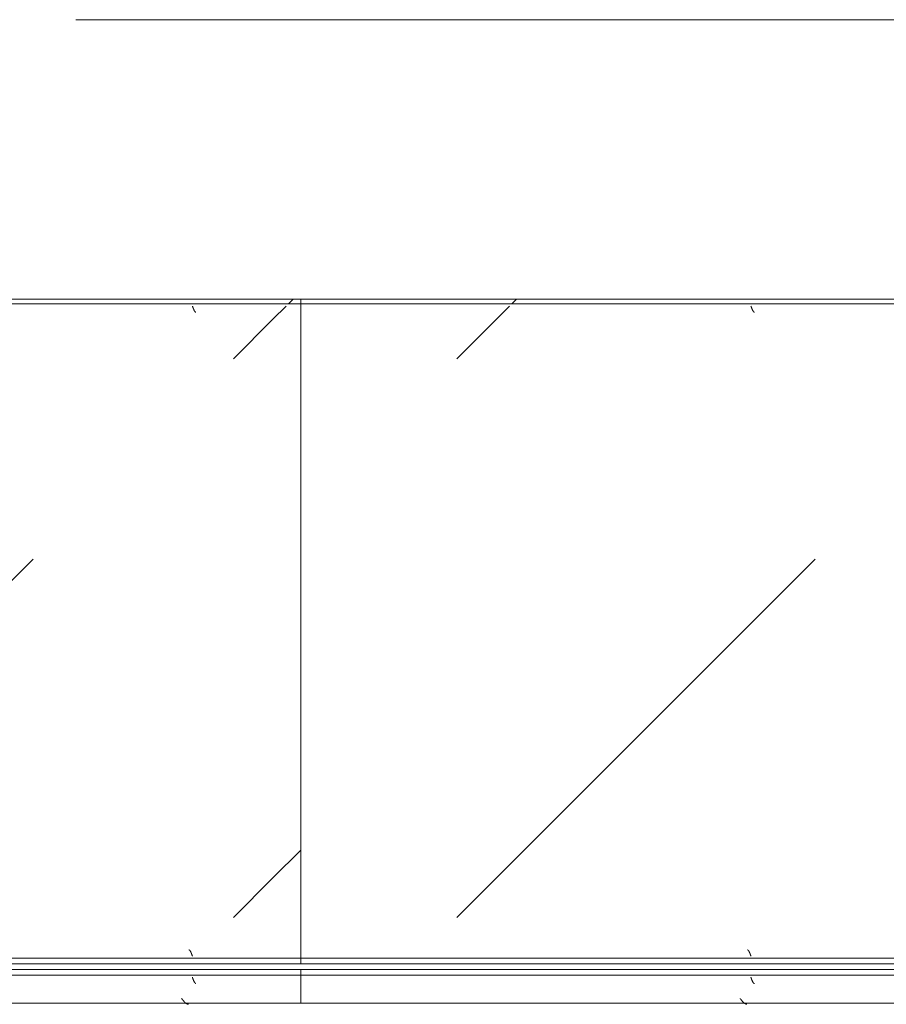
# Model space of a CAD drawing. Header units: millimetres. Extents: x -3267 to 40126, y 29201 to 102288.
# Tile 70 of 127: x 20074 to 20850, y 32238 to 33119. Entities that reach past the tile are written whole.
import ezdxf

# ---------------------------------------------------------------- set-up
doc = ezdxf.new("R2010")
doc.units = ezdxf.units.MM
doc.linetypes.add('4_ Штрихпунктир_ 10 х 2 мм', pattern=[1400, 1000, -200, 0, -200])
doc.layers.add('M-EQPM-____-OTLN', color=7, linetype='Continuous', lineweight=9)
doc.layers.add('S-GRID-____-OTLN', color=7, linetype='Continuous', lineweight=9)
pattern_1 = [(45, (20000, 32650), (0, 1000), [50, -1364.214]), (45, (20000, 32150), (0, 1000), [50, -1364.214]), (45, (20500, 32150), (0, 1000), [50, -1364.214]), (45, (20714.66, 32864.64), (0, 1000), [403.55, -1010.664]), (45, (20714.66, 32364.64), (0, 1000), [403.55, -1010.664]), (45, (20214.66, 32864.64), (0, 1000), [403.55, -1010.664]), (45, (20214.66, 32364.64), (0, 1000), [453.55, -960.664])]
pattern_2 = [(45, (18900, 32650), (0, 1000), [50, -1364.214]), (45, (18900, 32150), (0, 1000), [50, -1364.214]), (45, (19400, 32150), (0, 1000), [50, -1364.214]), (45, (19614.66, 32864.64), (0, 1000), [403.55, -1010.664]), (45, (19614.66, 32364.64), (0, 1000), [403.55, -1010.664]), (45, (19114.66, 32864.64), (0, 1000), [403.55, -1010.664]), (45, (19114.66, 32364.64), (0, 1000), [453.55, -960.664])]
pattern_3 = [(45, (18700, 32650), (0, 1000), [50, -1364.214]), (45, (18700, 32150), (0, 1000), [50, -1364.214]), (45, (19200, 32150), (0, 1000), [50, -1364.214]), (45, (19414.66, 32864.64), (0, 1000), [403.55, -1010.664]), (45, (19414.66, 32364.64), (0, 1000), [403.55, -1010.664]), (45, (18914.66, 32864.64), (0, 1000), [403.55, -1010.664]), (45, (18914.66, 32364.64), (0, 1000), [453.55, -960.664])]
pattern_4 = [(45, (17600, 32650), (0, 1000), [50, -1364.214]), (45, (17600, 32150), (0, 1000), [50, -1364.214]), (45, (18100, 32150), (0, 1000), [50, -1364.214]), (45, (18314.66, 32864.64), (0, 1000), [403.55, -1010.664]), (45, (18314.66, 32364.64), (0, 1000), [403.55, -1010.664]), (45, (17814.66, 32864.64), (0, 1000), [403.55, -1010.664]), (45, (17814.66, 32364.64), (0, 1000), [453.55, -960.664])]

# ---------------------------------------------------------------- blocks, each defined once
blk = doc.blocks.new('FP_958-ВКК_02_К1_З_ЭОМ_кабель_')
at = {"layer": 'M-EQPM-____-OTLN', "color": 7, "true_color": 0xffffff}
for p, q in [((1497.04, 588), (1497.09, 587.87)), ((1497.09, 587.87), (1497.14, 587.73)), ((1497.14, 587.73), (1497.19, 587.6)), ((1497.19, 587.6), (1497.23, 587.46)), ((1497.23, 587.46), (1497.28, 587.33)), ((1497.28, 587.33), (1497.33, 587.2)), ((1497.33, 587.2), (1497.38, 587.07)), ((1497.38, 587.07), (1497.43, 586.93)), ((1497.43, 586.93), (1497.48, 586.8)), ((1497.48, 586.8), (1497.53, 586.67)), ((1497.53, 586.67), (1497.58, 586.54)), ((1497.58, 586.54), (1497.62, 586.41)), ((1497.62, 586.41), (1497.67, 586.28)), ((1497.67, 586.28), (1497.72, 586.16)), ((1497.72, 586.16), (1497.77, 586.03)), ((1497.77, 586.03), (1497.82, 585.91)), ((1497.82, 585.91), (1497.87, 585.78)), ((1497.87, 585.78), (1497.92, 585.66)), ((1497.92, 585.66), (1497.96, 585.54)), ((1497.96, 585.54), (1498.01, 585.42)), ((1498.01, 585.42), (1498.06, 585.3)), ((1498.06, 585.3), (1498.11, 585.19)), ((1498.11, 585.19), (1498.16, 585.07)), ((1498.16, 585.07), (1498.21, 584.96)), ((1498.21, 584.96), (1498.26, 584.85)), ((1498.26, 584.85), (1498.31, 584.74)), ((1498.31, 584.74), (1498.35, 584.63)), ((1498.35, 584.63), (1498.4, 584.53)), ((1498.4, 584.53), (1498.45, 584.42)), ((1498.45, 584.42), (1498.5, 584.32)), ((1498.5, 584.32), (1498.55, 584.22)), ((1498.55, 584.22), (1498.6, 584.13)), ((1498.6, 584.13), (1498.65, 584.03)), ((1498.65, 584.03), (1498.69, 583.94)), ((1498.69, 583.94), (1498.74, 583.85)), ((1498.74, 583.85), (1498.79, 583.76)), ((1498.79, 583.76), (1498.84, 583.68)), ((1498.84, 583.68), (1498.89, 583.6)), ((1498.89, 583.6), (1498.94, 583.52)), ((1498.94, 583.52), (1498.99, 583.44)), ((1498.99, 583.44), (1499.04, 583.37)), ((1499.04, 583.37), (1499.08, 583.3)), ((1499.08, 583.3), (1499.13, 583.23)), ((1499.13, 583.23), (1499.18, 583.16)), ((1499.18, 583.16), (1499.23, 583.1)), ((1499.23, 583.1), (1499.28, 583.04)), ((1499.28, 583.04), (1499.33, 582.98)), ((1499.33, 582.98), (1499.38, 582.93)), ((1499.38, 582.93), (1499.42, 582.88)), ((1499.42, 582.88), (1499.47, 582.83)), ((1499.47, 582.83), (1499.52, 582.78)), ((1499.52, 582.78), (1499.57, 582.74)), ((1499.57, 582.74), (1499.62, 582.7)), ((1499.62, 582.7), (1499.67, 582.67)), ((1499.67, 582.67), (1499.72, 582.63)), ((1499.72, 582.63), (1499.77, 582.6)), ((1499.77, 582.6), (1499.81, 582.58)), ((1499.81, 582.58), (1499.86, 582.56)), ((1499.86, 582.56), (1499.91, 582.54)), ((1499.91, 582.54), (1499.96, 582.52)), ((1499.96, 582.52), (1500.01, 582.51)), ((1500.02, 582.5), (1500.06, 582.5)), ((1500.06, 582.5), (1500.1, 582.49)), ((1500.1, 582.49), (1500.14, 582.49)), ((1997.04, 588), (1997.09, 587.87)), ((1997.09, 587.87), (1997.14, 587.73)), ((1997.14, 587.73), (1997.19, 587.6)), ((1997.19, 587.6), (1997.23, 587.46)), ((1997.23, 587.46), (1997.28, 587.33)), ((1997.28, 587.33), (1997.33, 587.2)), ((1997.33, 587.2), (1997.38, 587.07)), ((1997.38, 587.07), (1997.43, 586.93)), ((1997.43, 586.93), (1997.48, 586.8)), ((1997.48, 586.8), (1997.53, 586.67)), ((1997.53, 586.67), (1997.58, 586.54)), ((1997.58, 586.54), (1997.62, 586.41)), ((1997.62, 586.41), (1997.67, 586.28)), ((1997.67, 586.28), (1997.72, 586.16)), ((1997.72, 586.16), (1997.77, 586.03)), ((1997.77, 586.03), (1997.82, 585.91)), ((1997.82, 585.91), (1997.87, 585.78)), ((1997.87, 585.78), (1997.92, 585.66)), ((1997.92, 585.66), (1997.96, 585.54)), ((1997.96, 585.54), (1998.01, 585.42)), ((1998.01, 585.42), (1998.06, 585.3)), ((1998.06, 585.3), (1998.11, 585.19)), ((1998.11, 585.19), (1998.16, 585.07)), ((1998.16, 585.07), (1998.21, 584.96)), ((1998.21, 584.96), (1998.26, 584.85)), ((1998.26, 584.85), (1998.31, 584.74)), ((1998.31, 584.74), (1998.35, 584.63)), ((1998.35, 584.63), (1998.4, 584.53)), ((1998.4, 584.53), (1998.45, 584.42)), ((1998.45, 584.42), (1998.5, 584.32)), ((1998.5, 584.32), (1998.55, 584.22)), ((1998.55, 584.22), (1998.6, 584.13)), ((1998.6, 584.13), (1998.65, 584.03)), ((1998.65, 584.03), (1998.69, 583.94)), ((1998.69, 583.94), (1998.74, 583.85)), ((1998.74, 583.85), (1998.79, 583.76)), ((1998.79, 583.76), (1998.84, 583.68)), ((1998.84, 583.68), (1998.89, 583.6)), ((1998.89, 583.6), (1998.94, 583.52)), ((1998.94, 583.52), (1998.99, 583.44)), ((1998.99, 583.44), (1999.04, 583.37)), ((1999.04, 583.37), (1999.08, 583.3)), ((1999.08, 583.3), (1999.13, 583.23)), ((1999.13, 583.23), (1999.18, 583.16)), ((1999.18, 583.16), (1999.23, 583.1)), ((1999.23, 583.1), (1999.28, 583.04)), ((1999.28, 583.04), (1999.33, 582.98)), ((1999.33, 582.98), (1999.38, 582.93)), ((1999.38, 582.93), (1999.42, 582.88)), ((1999.42, 582.88), (1999.47, 582.83)), ((1999.47, 582.83), (1999.52, 582.78)), ((1999.52, 582.78), (1999.57, 582.74)), ((1999.57, 582.74), (1999.62, 582.7)), ((1999.62, 582.7), (1999.67, 582.67)), ((1999.67, 582.67), (1999.72, 582.63)), ((1999.72, 582.63), (1999.77, 582.6)), ((1999.77, 582.6), (1999.81, 582.58)), ((1999.81, 582.58), (1999.86, 582.56)), ((1999.86, 582.56), (1999.91, 582.54)), ((1999.91, 582.54), (1999.96, 582.52)), ((1999.96, 582.52), (2000.01, 582.51)), ((2000.02, 582.5), (2000.06, 582.5)), ((2000.06, 582.5), (2000.1, 582.49)), ((2000.1, 582.49), (2000.14, 582.49))]:
    blk.add_line(p, q, dxfattribs=at)
blk = doc.blocks.new('FP_959-ВКК_02_К1_З_ЭОМ_кабель_')
at = {"layer": 'M-EQPM-____-OTLN', "color": 7, "true_color": 0xffffff}
for p, q in [((1493.94, 11.77), (1493.99, 11.76)), ((1493.99, 11.76), (1494.04, 11.76)), ((1494.04, 11.76), (1494.09, 11.74)), ((1494.09, 11.74), (1494.14, 11.73)), ((1494.14, 11.73), (1494.19, 11.71)), ((1494.19, 11.71), (1494.24, 11.69)), ((1494.24, 11.69), (1494.29, 11.66)), ((1494.29, 11.66), (1494.34, 11.64)), ((1494.34, 11.64), (1494.39, 11.61)), ((1494.39, 11.61), (1494.44, 11.57)), ((1494.44, 11.57), (1494.48, 11.53)), ((1494.48, 11.53), (1494.53, 11.49)), ((1494.53, 11.49), (1494.58, 11.45)), ((1494.58, 11.45), (1494.63, 11.4)), ((1494.63, 11.4), (1494.68, 11.35)), ((1494.68, 11.35), (1494.73, 11.3)), ((1494.73, 11.3), (1494.78, 11.24)), ((1494.78, 11.24), (1494.83, 11.18)), ((1494.83, 11.18), (1494.88, 11.12)), ((1494.88, 11.12), (1494.93, 11.05)), ((1494.93, 11.05), (1494.98, 10.99)), ((1494.98, 10.99), (1495.02, 10.91)), ((1495.02, 10.91), (1495.07, 10.84)), ((1495.07, 10.84), (1495.12, 10.76)), ((1495.12, 10.76), (1495.17, 10.69)), ((1495.17, 10.69), (1495.22, 10.6)), ((1495.22, 10.6), (1495.27, 10.52)), ((1495.27, 10.52), (1495.32, 10.43)), ((1495.32, 10.43), (1495.37, 10.34)), ((1495.37, 10.34), (1495.42, 10.25)), ((1495.42, 10.25), (1495.47, 10.16)), ((1495.47, 10.16), (1495.52, 10.06)), ((1495.52, 10.06), (1495.56, 9.96)), ((1495.56, 9.96), (1495.61, 9.86)), ((1495.61, 9.86), (1495.66, 9.75)), ((1495.66, 9.75), (1495.71, 9.65)), ((1495.71, 9.65), (1495.76, 9.54)), ((1495.76, 9.54), (1495.81, 9.43)), ((1495.81, 9.43), (1495.86, 9.32)), ((1495.86, 9.32), (1495.91, 9.21)), ((1495.91, 9.21), (1495.96, 9.09)), ((1495.96, 9.09), (1496.01, 8.97)), ((1496.01, 8.97), (1496.06, 8.86)), ((1496.06, 8.86), (1496.1, 8.74)), ((1993.94, 11.77), (1993.99, 11.76)), ((1993.99, 11.76), (1994.04, 11.76)), ((1994.04, 11.76), (1994.09, 11.74)), ((1994.09, 11.74), (1994.14, 11.73)), ((1994.14, 11.73), (1994.19, 11.71)), ((1994.19, 11.71), (1994.24, 11.69)), ((1994.24, 11.69), (1994.29, 11.66)), ((1994.29, 11.66), (1994.34, 11.64)), ((1994.34, 11.64), (1994.39, 11.61)), ((1994.39, 11.61), (1994.44, 11.57)), ((1994.44, 11.57), (1994.48, 11.53)), ((1994.48, 11.53), (1994.53, 11.49)), ((1994.53, 11.49), (1994.58, 11.45)), ((1994.58, 11.45), (1994.63, 11.4)), ((1994.63, 11.4), (1994.68, 11.35)), ((1994.68, 11.35), (1994.73, 11.3)), ((1994.73, 11.3), (1994.78, 11.24)), ((1994.78, 11.24), (1994.83, 11.18)), ((1994.83, 11.18), (1994.88, 11.12)), ((1994.88, 11.12), (1994.93, 11.05)), ((1994.93, 11.05), (1994.98, 10.99)), ((1994.98, 10.99), (1995.02, 10.91)), ((1995.02, 10.91), (1995.07, 10.84)), ((1995.07, 10.84), (1995.12, 10.76)), ((1995.12, 10.76), (1995.17, 10.69)), ((1995.17, 10.69), (1995.22, 10.6)), ((1995.22, 10.6), (1995.27, 10.52)), ((1995.27, 10.52), (1995.32, 10.43)), ((1995.32, 10.43), (1995.37, 10.34)), ((1995.37, 10.34), (1995.42, 10.25)), ((1995.42, 10.25), (1995.47, 10.16)), ((1995.47, 10.16), (1995.52, 10.06)), ((1995.52, 10.06), (1995.56, 9.96)), ((1995.56, 9.96), (1995.61, 9.86)), ((1995.61, 9.86), (1995.66, 9.75)), ((1995.66, 9.75), (1995.71, 9.65)), ((1995.71, 9.65), (1995.76, 9.54)), ((1995.76, 9.54), (1995.81, 9.43)), ((1995.81, 9.43), (1995.86, 9.32)), ((1995.86, 9.32), (1995.91, 9.21)), ((1995.91, 9.21), (1995.96, 9.09)), ((1995.96, 9.09), (1996.01, 8.97)), ((1996.01, 8.97), (1996.06, 8.86)), ((1996.06, 8.86), (1996.1, 8.74)), ((1496.1, 8.74), (1496.15, 8.61)), ((1496.15, 8.61), (1496.2, 8.49)), ((1496.2, 8.49), (1496.25, 8.37)), ((1496.25, 8.37), (1496.3, 8.24)), ((1496.3, 8.24), (1496.35, 8.11)), ((1496.35, 8.11), (1496.4, 7.99)), ((1496.4, 7.99), (1496.45, 7.86)), ((1496.45, 7.86), (1496.5, 7.73)), ((1496.5, 7.73), (1496.55, 7.6)), ((1496.55, 7.6), (1496.6, 7.46)), ((1496.6, 7.46), (1496.64, 7.33)), ((1496.64, 7.33), (1496.69, 7.2)), ((1496.69, 7.2), (1496.74, 7.07)), ((1496.74, 7.07), (1496.79, 6.93)), ((1496.79, 6.93), (1496.84, 6.8)), ((1496.84, 6.8), (1496.89, 6.66)), ((1496.89, 6.66), (1496.94, 6.53)), ((1496.94, 6.53), (1496.99, 6.39)), ((1496.99, 6.39), (1497.04, 6.26)), ((1996.1, 8.74), (1996.15, 8.61)), ((1996.15, 8.61), (1996.2, 8.49)), ((1996.2, 8.49), (1996.25, 8.37)), ((1996.25, 8.37), (1996.3, 8.24)), ((1996.3, 8.24), (1996.35, 8.11)), ((1996.35, 8.11), (1996.4, 7.99)), ((1996.4, 7.99), (1996.45, 7.86)), ((1996.45, 7.86), (1996.5, 7.73)), ((1996.5, 7.73), (1996.55, 7.6)), ((1996.55, 7.6), (1996.6, 7.46)), ((1996.6, 7.46), (1996.64, 7.33)), ((1996.64, 7.33), (1996.69, 7.2)), ((1996.69, 7.2), (1996.74, 7.07)), ((1996.74, 7.07), (1996.79, 6.93)), ((1996.79, 6.93), (1996.84, 6.8)), ((1996.84, 6.8), (1996.89, 6.66)), ((1996.89, 6.66), (1996.94, 6.53)), ((1996.94, 6.53), (1996.99, 6.39)), ((1996.99, 6.39), (1997.04, 6.26))]:
    blk.add_line(p, q, dxfattribs=at)
blk = doc.blocks.new('ПР_Низ пояс - Тип 1-V957-ВКК_02_К1_З_ЭОМ_кабель_')
at = {"layer": 'M-EQPM-____-OTLN', "true_color": 0xffffff}
h = blk.add_hatch(dxfattribs=at)
h.set_pattern_fill('FP_321', style=0, pattern_type=2)
h.set_pattern_definition(pattern_1)
h.paths.add_polyline_path([(1799.1, 595), (1100, 595), (1100, 590), (2400, 590), (2400, 595), (1949.38, 595)])
h = blk.add_hatch(dxfattribs=at)
h.set_pattern_fill('FP_321', style=0, pattern_type=2)
h.set_pattern_definition(pattern_1)
h.paths.add_polyline_path([(2400, 588), (1100, 588), (1100, 6.26), (2400, 6.26), (2400, 402.86)])
h = blk.add_hatch(dxfattribs=at)
h.set_pattern_fill('FP_321', style=0, pattern_type=2)
h.set_pattern_definition(pattern_1)
h.paths.add_polyline_path([(1100, 4.26), (1100, 0), (2400, 0), (2400, 4.26), (1498.54, 4.26)])
at = {"layer": 'M-EQPM-____-OTLN', "color": 253, "true_color": 0xaaaaaa}
for p, q in [((1100, 595), (2400, 595)), ((2400, 595), (2400, 590)), ((1100, 590), (2400, 590)), ((2400, 590), (2400, 588)), ((2400, 588), (2400, 6.26)), ((1100, 4.26), (2400, 4.26)), ((1100, 0), (2400, 0)), ((2400, 6.26), (2400, 4.26)), ((2400, 4.26), (2400, 0))]:
    blk.add_line(p, q, dxfattribs=at)
for name in ['FP_958-ВКК_02_К1_З_ЭОМ_кабель_', 'FP_959-ВКК_02_К1_З_ЭОМ_кабель_']:
    blk.add_blockref(name, (0, 0), dxfattribs=at)
blk = doc.blocks.new('FP_961-ВКК_02_К1_З_ЭОМ_кабель_')
at = {"layer": 'M-EQPM-____-OTLN', "color": 7, "true_color": 0xffffff}
for p, q in [((393.98, 612.51), (394.03, 612.51)), ((394.03, 612.51), (394.08, 612.5)), ((394.08, 612.5), (394.13, 612.49)), ((394.13, 612.49), (394.17, 612.47)), ((394.17, 612.47), (394.22, 612.45)), ((394.22, 612.45), (394.27, 612.43)), ((394.27, 612.43), (394.32, 612.41)), ((394.32, 612.41), (394.37, 612.38)), ((394.37, 612.38), (394.42, 612.35)), ((394.42, 612.35), (394.47, 612.31)), ((394.47, 612.31), (394.52, 612.28)), ((394.52, 612.28), (394.57, 612.24)), ((394.57, 612.24), (394.62, 612.19)), ((394.62, 612.19), (394.66, 612.14)), ((394.66, 612.14), (394.71, 612.09)), ((394.71, 612.09), (394.76, 612.04)), ((394.76, 612.04), (394.81, 611.98)), ((394.81, 611.98), (394.86, 611.93)), ((394.86, 611.93), (394.91, 611.86)), ((394.91, 611.86), (394.96, 611.8)), ((394.96, 611.8), (395.01, 611.73)), ((395.01, 611.73), (395.06, 611.66)), ((395.06, 611.66), (395.11, 611.58)), ((395.11, 611.58), (395.16, 611.51)), ((395.16, 611.51), (395.2, 611.43)), ((395.2, 611.43), (395.25, 611.35)), ((395.25, 611.35), (395.3, 611.26)), ((395.3, 611.26), (395.35, 611.18)), ((395.35, 611.18), (395.4, 611.09)), ((395.4, 611.09), (395.45, 610.99)), ((395.45, 610.99), (395.5, 610.9)), ((395.5, 610.9), (395.55, 610.8)), ((395.55, 610.8), (395.6, 610.7)), ((395.6, 610.7), (395.65, 610.6)), ((395.65, 610.6), (395.7, 610.5)), ((395.7, 610.5), (395.74, 610.39)), ((395.74, 610.39), (395.79, 610.28)), ((395.79, 610.28), (395.84, 610.18)), ((395.84, 610.18), (395.89, 610.06)), ((395.89, 610.06), (395.94, 609.95)), ((395.94, 609.95), (395.99, 609.83)), ((395.99, 609.83), (396.04, 609.72)), ((396.04, 609.72), (396.09, 609.6)), ((396.09, 609.6), (396.14, 609.48)), ((396.14, 609.48), (396.19, 609.36)), ((396.19, 609.36), (396.24, 609.23)), ((396.24, 609.23), (396.28, 609.11)), ((396.28, 609.11), (396.33, 608.98)), ((396.33, 608.98), (396.38, 608.86)), ((396.38, 608.86), (396.43, 608.73)), ((396.43, 608.73), (396.48, 608.6)), ((396.48, 608.6), (396.53, 608.47)), ((396.53, 608.47), (396.58, 608.34)), ((396.58, 608.34), (396.63, 608.21)), ((396.63, 608.21), (396.68, 608.08)), ((396.68, 608.08), (396.73, 607.94)), ((893.98, 612.51), (894.03, 612.51)), ((894.03, 612.51), (894.08, 612.5)), ((894.08, 612.5), (894.13, 612.49)), ((894.13, 612.49), (894.17, 612.47)), ((894.17, 612.47), (894.22, 612.45)), ((894.22, 612.45), (894.27, 612.43)), ((894.27, 612.43), (894.32, 612.41)), ((894.32, 612.41), (894.37, 612.38)), ((894.37, 612.38), (894.42, 612.35)), ((894.42, 612.35), (894.47, 612.31)), ((894.47, 612.31), (894.52, 612.28)), ((894.52, 612.28), (894.57, 612.24)), ((894.57, 612.24), (894.62, 612.19)), ((894.62, 612.19), (894.66, 612.14)), ((894.66, 612.14), (894.71, 612.09)), ((894.71, 612.09), (894.76, 612.04)), ((894.76, 612.04), (894.81, 611.98)), ((894.81, 611.98), (894.86, 611.93)), ((894.86, 611.93), (894.91, 611.86)), ((894.91, 611.86), (894.96, 611.8)), ((894.96, 611.8), (895.01, 611.73)), ((895.01, 611.73), (895.06, 611.66)), ((895.06, 611.66), (895.11, 611.58)), ((895.11, 611.58), (895.16, 611.51)), ((895.16, 611.51), (895.2, 611.43)), ((895.2, 611.43), (895.25, 611.35)), ((895.25, 611.35), (895.3, 611.26)), ((895.3, 611.26), (895.35, 611.18)), ((895.35, 611.18), (895.4, 611.09)), ((895.4, 611.09), (895.45, 610.99)), ((895.45, 610.99), (895.5, 610.9)), ((895.5, 610.9), (895.55, 610.8)), ((895.55, 610.8), (895.6, 610.7)), ((895.6, 610.7), (895.65, 610.6)), ((895.65, 610.6), (895.7, 610.5)), ((895.7, 610.5), (895.74, 610.39)), ((895.74, 610.39), (895.79, 610.28)), ((895.79, 610.28), (895.84, 610.18)), ((895.84, 610.18), (895.89, 610.06)), ((895.89, 610.06), (895.94, 609.95)), ((895.94, 609.95), (895.99, 609.83)), ((895.99, 609.83), (896.04, 609.72)), ((896.04, 609.72), (896.09, 609.6)), ((896.09, 609.6), (896.14, 609.48)), ((896.14, 609.48), (896.19, 609.36)), ((896.19, 609.36), (896.24, 609.23)), ((896.24, 609.23), (896.28, 609.11)), ((896.28, 609.11), (896.33, 608.98)), ((896.33, 608.98), (896.38, 608.86)), ((896.38, 608.86), (896.43, 608.73)), ((896.43, 608.73), (896.48, 608.6)), ((896.48, 608.6), (896.53, 608.47)), ((896.53, 608.47), (896.58, 608.34)), ((896.58, 608.34), (896.63, 608.21)), ((896.63, 608.21), (896.68, 608.08)), ((896.68, 608.08), (896.73, 607.94)), ((396.73, 607.94), (396.78, 607.81)), ((396.78, 607.81), (396.82, 607.67)), ((396.82, 607.67), (396.87, 607.54)), ((396.87, 607.54), (396.92, 607.41)), ((396.92, 607.41), (396.97, 607.27)), ((396.97, 607.27), (397.02, 607.14)), ((397.02, 607.14), (397.07, 607)), ((896.73, 607.94), (896.78, 607.81)), ((896.78, 607.81), (896.82, 607.67)), ((896.82, 607.67), (896.87, 607.54)), ((896.87, 607.54), (896.92, 607.41)), ((896.92, 607.41), (896.97, 607.27)), ((896.97, 607.27), (897.02, 607.14)), ((897.02, 607.14), (897.07, 607))]:
    blk.add_line(p, q, dxfattribs=at)
blk = doc.blocks.new('FP_962-ВКК_02_К1_З_ЭОМ_кабель_')
at = {"layer": 'M-EQPM-____-OTLN', "color": 7, "true_color": 0xffffff}
for p, q in [((400.56, 631.16), (400.65, 631.16)), ((400.65, 631.16), (400.75, 631.15)), ((400.75, 631.15), (400.85, 631.14)), ((400.85, 631.14), (400.95, 631.12)), ((400.95, 631.12), (401.04, 631.1)), ((401.04, 631.1), (401.14, 631.08)), ((401.14, 631.08), (401.24, 631.06)), ((401.24, 631.06), (401.34, 631.03)), ((401.34, 631.03), (401.43, 631)), ((401.43, 631), (401.53, 630.96)), ((401.53, 630.96), (401.63, 630.93)), ((401.63, 630.93), (401.73, 630.89)), ((401.73, 630.89), (401.82, 630.85)), ((401.82, 630.85), (401.92, 630.8)), ((401.92, 630.8), (402.02, 630.75)), ((402.02, 630.75), (402.11, 630.7)), ((402.11, 630.7), (402.21, 630.65)), ((402.21, 630.65), (402.31, 630.59)), ((402.31, 630.59), (402.41, 630.54)), ((402.41, 630.54), (402.5, 630.47)), ((402.5, 630.47), (402.6, 630.41)), ((402.6, 630.41), (402.7, 630.34)), ((402.7, 630.34), (402.8, 630.27)), ((402.8, 630.27), (402.89, 630.2)), ((402.89, 630.2), (402.99, 630.13)), ((402.99, 630.13), (403.09, 630.05)), ((403.09, 630.05), (403.19, 629.97)), ((403.19, 629.97), (403.28, 629.89)), ((403.28, 629.89), (403.38, 629.81)), ((403.38, 629.81), (403.48, 629.72)), ((403.48, 629.72), (403.57, 629.63)), ((403.57, 629.63), (403.67, 629.54)), ((403.67, 629.54), (403.77, 629.45)), ((403.77, 629.45), (403.87, 629.35)), ((403.87, 629.35), (403.96, 629.26)), ((403.96, 629.26), (404.06, 629.16)), ((404.06, 629.16), (404.16, 629.06)), ((404.16, 629.06), (404.26, 628.95)), ((404.26, 628.95), (404.35, 628.85)), ((404.35, 628.85), (404.45, 628.75)), ((404.45, 628.75), (404.55, 628.64)), ((404.55, 628.64), (404.65, 628.53)), ((404.65, 628.53), (404.74, 628.42)), ((404.74, 628.42), (404.84, 628.31)), ((404.84, 628.31), (404.94, 628.19)), ((404.94, 628.19), (405.04, 628.08)), ((405.04, 628.08), (405.13, 627.96)), ((405.13, 627.96), (405.23, 627.85)), ((405.23, 627.85), (405.33, 627.73)), ((405.33, 627.73), (405.42, 627.61)), ((405.42, 627.61), (405.52, 627.49)), ((405.52, 627.49), (405.62, 627.37)), ((405.62, 627.37), (405.72, 627.25)), ((405.72, 627.25), (405.81, 627.13)), ((405.81, 627.13), (405.91, 627)), ((405.91, 627), (406.01, 626.88)), ((406.01, 626.88), (406.11, 626.75)), ((406.11, 626.75), (406.2, 626.63)), ((406.2, 626.63), (406.3, 626.5)), ((406.3, 626.5), (406.4, 626.38)), ((406.4, 626.38), (406.5, 626.25)), ((406.5, 626.25), (406.59, 626.13)), ((406.59, 626.13), (406.69, 626)), ((900.56, 631.16), (900.65, 631.16)), ((900.65, 631.16), (900.75, 631.15)), ((900.75, 631.15), (900.85, 631.14)), ((900.85, 631.14), (900.95, 631.12)), ((900.95, 631.12), (901.04, 631.1)), ((901.04, 631.1), (901.14, 631.08)), ((901.14, 631.08), (901.24, 631.06)), ((901.24, 631.06), (901.34, 631.03)), ((901.34, 631.03), (901.43, 631)), ((901.43, 631), (901.53, 630.96)), ((901.53, 630.96), (901.63, 630.93)), ((901.63, 630.93), (901.73, 630.89)), ((901.73, 630.89), (901.82, 630.85)), ((901.82, 630.85), (901.92, 630.8)), ((901.92, 630.8), (902.02, 630.75)), ((902.02, 630.75), (902.11, 630.7)), ((902.11, 630.7), (902.21, 630.65)), ((902.21, 630.65), (902.31, 630.59)), ((902.31, 630.59), (902.41, 630.54)), ((902.41, 630.54), (902.5, 630.47)), ((902.5, 630.47), (902.6, 630.41)), ((902.6, 630.41), (902.7, 630.34)), ((902.7, 630.34), (902.8, 630.27)), ((902.8, 630.27), (902.89, 630.2)), ((902.89, 630.2), (902.99, 630.13)), ((902.99, 630.13), (903.09, 630.05)), ((903.09, 630.05), (903.19, 629.97)), ((903.19, 629.97), (903.28, 629.89)), ((903.28, 629.89), (903.38, 629.81)), ((903.38, 629.81), (903.48, 629.72)), ((903.48, 629.72), (903.57, 629.63)), ((903.57, 629.63), (903.67, 629.54)), ((903.67, 629.54), (903.77, 629.45)), ((903.77, 629.45), (903.87, 629.35)), ((903.87, 629.35), (903.96, 629.26)), ((903.96, 629.26), (904.06, 629.16)), ((904.06, 629.16), (904.16, 629.06)), ((904.16, 629.06), (904.26, 628.95)), ((904.26, 628.95), (904.35, 628.85)), ((904.35, 628.85), (904.45, 628.75)), ((904.45, 628.75), (904.55, 628.64)), ((904.55, 628.64), (904.65, 628.53)), ((904.65, 628.53), (904.74, 628.42)), ((904.74, 628.42), (904.84, 628.31)), ((904.84, 628.31), (904.94, 628.19)), ((904.94, 628.19), (905.04, 628.08)), ((905.04, 628.08), (905.13, 627.96)), ((905.13, 627.96), (905.23, 627.85)), ((905.23, 627.85), (905.33, 627.73)), ((905.33, 627.73), (905.42, 627.61)), ((905.42, 627.61), (905.52, 627.49)), ((905.52, 627.49), (905.62, 627.37)), ((905.62, 627.37), (905.72, 627.25)), ((905.72, 627.25), (905.81, 627.13)), ((905.81, 627.13), (905.91, 627)), ((905.91, 627), (906.01, 626.88)), ((906.01, 626.88), (906.11, 626.75)), ((906.11, 626.75), (906.2, 626.63)), ((906.2, 626.63), (906.3, 626.5)), ((906.3, 626.5), (906.4, 626.38)), ((906.4, 626.38), (906.5, 626.25)), ((906.5, 626.25), (906.59, 626.13)), ((906.59, 626.13), (906.69, 626))]:
    blk.add_line(p, q, dxfattribs=at)
blk = doc.blocks.new('ПР_Перед пояса - Тип 1-V960-ВКК_02_К1_З_ЭОМ_кабель_')
at = {"layer": 'M-EQPM-____-OTLN', "true_color": 0xffffff}
h = blk.add_hatch(dxfattribs=at)
h.set_pattern_fill('FP_322', style=0, pattern_type=2)
h.set_pattern_definition(pattern_2)
h.paths.add_polyline_path([(699.1, 626), (0, 626), (0, 607), (1300, 607), (1300, 626), (849.38, 626)])
h = blk.add_hatch(dxfattribs=at)
h.set_pattern_fill('FP_322', style=0, pattern_type=2)
h.set_pattern_definition(pattern_2)
h.paths.add_polyline_path([(699.1, 605), (0, 605), (0, 600), (1300, 600), (1300, 605), (849.38, 605)])
at = {"layer": 'M-EQPM-____-OTLN', "color": 253, "true_color": 0xaaaaaa}
for p, q in [((0, 630), (1300, 630)), ((1300, 630), (1300, 626)), ((1300, 626), (1300, 607)), ((0, 605), (1300, 605)), ((0, 600), (1300, 600)), ((1300, 607), (1300, 605)), ((1300, 605), (1300, 600))]:
    blk.add_line(p, q, dxfattribs=at)
for name in ['FP_962-ВКК_02_К1_З_ЭОМ_кабель_', 'FP_961-ВКК_02_К1_З_ЭОМ_кабель_']:
    blk.add_blockref(name, (0, 0), dxfattribs=at)
blk = doc.blocks.new('FP_964-ВКК_02_К1_З_ЭОМ_кабель_')
at = {"layer": 'M-EQPM-____-OTLN', "color": 7, "true_color": 0xffffff}
for p, q in [((1197.04, 588), (1197.09, 587.87)), ((1197.09, 587.87), (1197.14, 587.73)), ((1197.14, 587.73), (1197.19, 587.6)), ((1197.19, 587.6), (1197.23, 587.46)), ((1197.23, 587.46), (1197.28, 587.33)), ((1197.28, 587.33), (1197.33, 587.2)), ((1197.33, 587.2), (1197.38, 587.07)), ((1197.38, 587.07), (1197.43, 586.93)), ((1197.43, 586.93), (1197.48, 586.8)), ((1197.48, 586.8), (1197.53, 586.67)), ((1197.53, 586.67), (1197.58, 586.54)), ((1197.58, 586.54), (1197.62, 586.41)), ((1197.62, 586.41), (1197.67, 586.28)), ((1197.67, 586.28), (1197.72, 586.16)), ((1197.72, 586.16), (1197.77, 586.03)), ((1197.77, 586.03), (1197.82, 585.91)), ((1197.82, 585.91), (1197.87, 585.78)), ((1197.87, 585.78), (1197.92, 585.66)), ((1197.92, 585.66), (1197.96, 585.54)), ((1197.96, 585.54), (1198.01, 585.42)), ((1198.01, 585.42), (1198.06, 585.3)), ((1198.06, 585.3), (1198.11, 585.19)), ((1198.11, 585.19), (1198.16, 585.07)), ((1198.16, 585.07), (1198.21, 584.96)), ((1198.21, 584.96), (1198.26, 584.85)), ((1198.26, 584.85), (1198.31, 584.74)), ((1198.31, 584.74), (1198.35, 584.63)), ((1198.35, 584.63), (1198.4, 584.53)), ((1198.4, 584.53), (1198.45, 584.42)), ((1198.45, 584.42), (1198.5, 584.32)), ((1198.5, 584.32), (1198.55, 584.22)), ((1198.55, 584.22), (1198.6, 584.13)), ((1198.6, 584.13), (1198.65, 584.03)), ((1198.65, 584.03), (1198.69, 583.94)), ((1198.69, 583.94), (1198.74, 583.85)), ((1198.74, 583.85), (1198.79, 583.76)), ((1198.79, 583.76), (1198.84, 583.68)), ((1198.84, 583.68), (1198.89, 583.6)), ((1198.89, 583.6), (1198.94, 583.52)), ((1198.94, 583.52), (1198.99, 583.44)), ((1198.99, 583.44), (1199.04, 583.37)), ((1199.04, 583.37), (1199.08, 583.3)), ((1199.08, 583.3), (1199.13, 583.23)), ((1199.13, 583.23), (1199.18, 583.16)), ((1199.18, 583.16), (1199.23, 583.1)), ((1199.23, 583.1), (1199.28, 583.04)), ((1199.28, 583.04), (1199.33, 582.98)), ((1199.33, 582.98), (1199.38, 582.93)), ((1199.38, 582.93), (1199.42, 582.88)), ((1199.42, 582.88), (1199.47, 582.83)), ((1199.47, 582.83), (1199.52, 582.78)), ((1199.52, 582.78), (1199.57, 582.74)), ((1199.57, 582.74), (1199.62, 582.7)), ((1199.62, 582.7), (1199.67, 582.67)), ((1199.67, 582.67), (1199.72, 582.63)), ((1199.72, 582.63), (1199.77, 582.6)), ((1199.77, 582.6), (1199.81, 582.58)), ((1199.81, 582.58), (1199.86, 582.56)), ((1199.86, 582.56), (1199.91, 582.54)), ((1199.91, 582.54), (1199.96, 582.52)), ((1199.96, 582.52), (1200.01, 582.51)), ((1200.02, 582.5), (1200.06, 582.5)), ((1200.06, 582.5), (1200.1, 582.49)), ((1200.1, 582.49), (1200.14, 582.49))]:
    blk.add_line(p, q, dxfattribs=at)
blk = doc.blocks.new('FP_965-ВКК_02_К1_З_ЭОМ_кабель_')
at = {"layer": 'M-EQPM-____-OTLN', "color": 7, "true_color": 0xffffff}
for p, q in [((1193.94, 11.77), (1193.99, 11.76)), ((1193.99, 11.76), (1194.04, 11.76)), ((1194.04, 11.76), (1194.09, 11.74)), ((1194.09, 11.74), (1194.14, 11.73)), ((1194.14, 11.73), (1194.19, 11.71)), ((1194.19, 11.71), (1194.24, 11.69)), ((1194.24, 11.69), (1194.29, 11.66)), ((1194.29, 11.66), (1194.34, 11.64)), ((1194.34, 11.64), (1194.39, 11.61)), ((1194.39, 11.61), (1194.44, 11.57)), ((1194.44, 11.57), (1194.48, 11.53)), ((1194.48, 11.53), (1194.53, 11.49)), ((1194.53, 11.49), (1194.58, 11.45)), ((1194.58, 11.45), (1194.63, 11.4)), ((1194.63, 11.4), (1194.68, 11.35)), ((1194.68, 11.35), (1194.73, 11.3)), ((1194.73, 11.3), (1194.78, 11.24)), ((1194.78, 11.24), (1194.83, 11.18)), ((1194.83, 11.18), (1194.88, 11.12)), ((1194.88, 11.12), (1194.93, 11.05)), ((1194.93, 11.05), (1194.98, 10.99)), ((1194.98, 10.99), (1195.02, 10.91)), ((1195.02, 10.91), (1195.07, 10.84)), ((1195.07, 10.84), (1195.12, 10.76)), ((1195.12, 10.76), (1195.17, 10.69)), ((1195.17, 10.69), (1195.22, 10.6)), ((1195.22, 10.6), (1195.27, 10.52)), ((1195.27, 10.52), (1195.32, 10.43)), ((1195.32, 10.43), (1195.37, 10.34)), ((1195.37, 10.34), (1195.42, 10.25)), ((1195.42, 10.25), (1195.47, 10.16)), ((1195.47, 10.16), (1195.52, 10.06)), ((1195.52, 10.06), (1195.56, 9.96)), ((1195.56, 9.96), (1195.61, 9.86)), ((1195.61, 9.86), (1195.66, 9.75)), ((1195.66, 9.75), (1195.71, 9.65)), ((1195.71, 9.65), (1195.76, 9.54)), ((1195.76, 9.54), (1195.81, 9.43)), ((1195.81, 9.43), (1195.86, 9.32)), ((1195.86, 9.32), (1195.91, 9.21)), ((1195.91, 9.21), (1195.96, 9.09)), ((1195.96, 9.09), (1196.01, 8.97)), ((1196.01, 8.97), (1196.06, 8.86)), ((1196.06, 8.86), (1196.1, 8.74)), ((1196.1, 8.74), (1196.15, 8.61)), ((1196.15, 8.61), (1196.2, 8.49)), ((1196.2, 8.49), (1196.25, 8.37)), ((1196.25, 8.37), (1196.3, 8.24)), ((1196.3, 8.24), (1196.35, 8.11)), ((1196.35, 8.11), (1196.4, 7.99)), ((1196.4, 7.99), (1196.45, 7.86)), ((1196.45, 7.86), (1196.5, 7.73)), ((1196.5, 7.73), (1196.55, 7.6)), ((1196.55, 7.6), (1196.6, 7.46)), ((1196.6, 7.46), (1196.64, 7.33)), ((1196.64, 7.33), (1196.69, 7.2)), ((1196.69, 7.2), (1196.74, 7.07)), ((1196.74, 7.07), (1196.79, 6.93)), ((1196.79, 6.93), (1196.84, 6.8)), ((1196.84, 6.8), (1196.89, 6.66)), ((1196.89, 6.66), (1196.94, 6.53)), ((1196.94, 6.53), (1196.99, 6.39)), ((1196.99, 6.39), (1197.04, 6.26))]:
    blk.add_line(p, q, dxfattribs=at)
blk = doc.blocks.new('ПР_Низ пояс - Тип 1-V963-ВКК_02_К1_З_ЭОМ_кабель_')
at = {"layer": 'M-EQPM-____-OTLN', "true_color": 0xffffff}
h = blk.add_hatch(dxfattribs=at)
h.set_pattern_fill('FP_323', style=0, pattern_type=2)
h.set_pattern_definition(pattern_3)
h.paths.add_polyline_path([(1701.33, 595), (1100, 595), (1100.22, 590), (2400, 590), (2400, 595), (1851.61, 595)])
h = blk.add_hatch(dxfattribs=at)
h.set_pattern_fill('FP_323', style=0, pattern_type=2)
h.set_pattern_definition(pattern_3)
h.paths.add_polyline_path([(2400, 588), (1100, 588), (1100, 6.26), (2400, 6.26), (2400, 402.86)])
h = blk.add_hatch(dxfattribs=at)
h.set_pattern_fill('FP_323', style=0, pattern_type=2)
h.set_pattern_definition(pattern_3)
h.paths.add_polyline_path([(1701.33, 4.26), (1100, 4.26), (1100, 0), (2400, 0), (2400, 4.26), (2001.89, 4.26)])
at = {"layer": 'M-EQPM-____-OTLN', "color": 253, "true_color": 0xaaaaaa}
for p, q in [((1100, 590), (1100, 595)), ((1100, 595), (2400, 595)), ((1100, 588), (1100, 590)), ((1100, 590), (2400, 590)), ((1100, 6.26), (1100, 588)), ((1100, 4.26), (1100, 6.26)), ((1100, 0), (1100, 4.26)), ((1100, 4.26), (2400, 4.26)), ((1100, 0), (2400, 0))]:
    blk.add_line(p, q, dxfattribs=at)
for name in ['FP_964-ВКК_02_К1_З_ЭОМ_кабель_', 'FP_965-ВКК_02_К1_З_ЭОМ_кабель_']:
    blk.add_blockref(name, (0, 0), dxfattribs=at)
blk = doc.blocks.new('FP_967-ВКК_02_К1_З_ЭОМ_кабель_')
at = {"layer": 'M-EQPM-____-OTLN', "color": 7, "true_color": 0xffffff}
for p, q in [((93.98, 612.51), (94.03, 612.51)), ((94.03, 612.51), (94.08, 612.5)), ((94.08, 612.5), (94.13, 612.49)), ((94.13, 612.49), (94.17, 612.47)), ((94.17, 612.47), (94.22, 612.45)), ((94.22, 612.45), (94.27, 612.43)), ((94.27, 612.43), (94.32, 612.41)), ((94.32, 612.41), (94.37, 612.38)), ((94.37, 612.38), (94.42, 612.35)), ((94.42, 612.35), (94.47, 612.31)), ((94.47, 612.31), (94.52, 612.28)), ((94.52, 612.28), (94.57, 612.24)), ((94.57, 612.24), (94.62, 612.19)), ((94.62, 612.19), (94.66, 612.14)), ((94.66, 612.14), (94.71, 612.09)), ((94.71, 612.09), (94.76, 612.04)), ((94.76, 612.04), (94.81, 611.98)), ((94.81, 611.98), (94.86, 611.93)), ((94.86, 611.93), (94.91, 611.86)), ((94.91, 611.86), (94.96, 611.8)), ((94.96, 611.8), (95.01, 611.73)), ((95.01, 611.73), (95.06, 611.66)), ((95.06, 611.66), (95.11, 611.58)), ((95.11, 611.58), (95.16, 611.51)), ((95.16, 611.51), (95.2, 611.43)), ((95.2, 611.43), (95.25, 611.35)), ((95.25, 611.35), (95.3, 611.26)), ((95.3, 611.26), (95.35, 611.18)), ((95.35, 611.18), (95.4, 611.09)), ((95.4, 611.09), (95.45, 610.99)), ((95.45, 610.99), (95.5, 610.9)), ((95.5, 610.9), (95.55, 610.8)), ((95.55, 610.8), (95.6, 610.7)), ((95.6, 610.7), (95.65, 610.6)), ((95.65, 610.6), (95.7, 610.5)), ((95.7, 610.5), (95.74, 610.39)), ((95.74, 610.39), (95.79, 610.28)), ((95.79, 610.28), (95.84, 610.18)), ((95.84, 610.18), (95.89, 610.06)), ((95.89, 610.06), (95.94, 609.95)), ((95.94, 609.95), (95.99, 609.83)), ((95.99, 609.83), (96.04, 609.72)), ((96.04, 609.72), (96.09, 609.6)), ((96.09, 609.6), (96.14, 609.48)), ((96.14, 609.48), (96.19, 609.36)), ((96.19, 609.36), (96.24, 609.23)), ((96.24, 609.23), (96.28, 609.11)), ((96.28, 609.11), (96.33, 608.98)), ((96.33, 608.98), (96.38, 608.86)), ((96.38, 608.86), (96.43, 608.73)), ((96.43, 608.73), (96.48, 608.6)), ((96.48, 608.6), (96.53, 608.47)), ((96.53, 608.47), (96.58, 608.34)), ((96.58, 608.34), (96.63, 608.21)), ((96.63, 608.21), (96.68, 608.08)), ((96.68, 608.08), (96.73, 607.94)), ((96.73, 607.94), (96.78, 607.81)), ((96.78, 607.81), (96.82, 607.67)), ((96.82, 607.67), (96.87, 607.54)), ((96.87, 607.54), (96.92, 607.41)), ((96.92, 607.41), (96.97, 607.27)), ((96.97, 607.27), (97.02, 607.14)), ((97.02, 607.14), (97.07, 607))]:
    blk.add_line(p, q, dxfattribs=at)
blk = doc.blocks.new('FP_968-ВКК_02_К1_З_ЭОМ_кабель_')
at = {"layer": 'M-EQPM-____-OTLN', "color": 7, "true_color": 0xffffff}
for p, q in [((100.56, 631.16), (100.65, 631.16)), ((100.65, 631.16), (100.75, 631.15)), ((100.75, 631.15), (100.85, 631.14)), ((100.85, 631.14), (100.95, 631.12)), ((100.95, 631.12), (101.04, 631.1)), ((101.04, 631.1), (101.14, 631.08)), ((101.14, 631.08), (101.24, 631.06)), ((101.24, 631.06), (101.34, 631.03)), ((101.34, 631.03), (101.43, 631)), ((101.43, 631), (101.53, 630.96)), ((101.53, 630.96), (101.63, 630.93)), ((101.63, 630.93), (101.73, 630.89)), ((101.73, 630.89), (101.82, 630.85)), ((101.82, 630.85), (101.92, 630.8)), ((101.92, 630.8), (102.02, 630.75)), ((102.02, 630.75), (102.11, 630.7)), ((102.11, 630.7), (102.21, 630.65)), ((102.21, 630.65), (102.31, 630.59)), ((102.31, 630.59), (102.41, 630.54)), ((102.41, 630.54), (102.5, 630.47)), ((102.5, 630.47), (102.6, 630.41)), ((102.6, 630.41), (102.7, 630.34)), ((102.7, 630.34), (102.8, 630.27)), ((102.8, 630.27), (102.89, 630.2)), ((102.89, 630.2), (102.99, 630.13)), ((102.99, 630.13), (103.09, 630.05)), ((103.09, 630.05), (103.19, 629.97)), ((103.19, 629.97), (103.28, 629.89)), ((103.28, 629.89), (103.38, 629.81)), ((103.38, 629.81), (103.48, 629.72)), ((103.48, 629.72), (103.57, 629.63)), ((103.57, 629.63), (103.67, 629.54)), ((103.67, 629.54), (103.77, 629.45)), ((103.77, 629.45), (103.87, 629.35)), ((103.87, 629.35), (103.96, 629.26)), ((103.96, 629.26), (104.06, 629.16)), ((104.06, 629.16), (104.16, 629.06)), ((104.16, 629.06), (104.26, 628.95)), ((104.26, 628.95), (104.35, 628.85)), ((104.35, 628.85), (104.45, 628.75)), ((104.45, 628.75), (104.55, 628.64)), ((104.55, 628.64), (104.65, 628.53)), ((104.65, 628.53), (104.74, 628.42)), ((104.74, 628.42), (104.84, 628.31)), ((104.84, 628.31), (104.94, 628.19)), ((104.94, 628.19), (105.04, 628.08)), ((105.04, 628.08), (105.13, 627.96)), ((105.13, 627.96), (105.23, 627.85)), ((105.23, 627.85), (105.33, 627.73)), ((105.33, 627.73), (105.42, 627.61)), ((105.42, 627.61), (105.52, 627.49)), ((105.52, 627.49), (105.62, 627.37)), ((105.62, 627.37), (105.72, 627.25)), ((105.72, 627.25), (105.81, 627.13)), ((105.81, 627.13), (105.91, 627)), ((105.91, 627), (106.01, 626.88)), ((106.01, 626.88), (106.11, 626.75)), ((106.11, 626.75), (106.2, 626.63)), ((106.2, 626.63), (106.3, 626.5)), ((106.3, 626.5), (106.4, 626.38)), ((106.4, 626.38), (106.5, 626.25)), ((106.5, 626.25), (106.59, 626.13)), ((106.59, 626.13), (106.69, 626))]:
    blk.add_line(p, q, dxfattribs=at)
blk = doc.blocks.new('ПР_Перед пояса - Тип 1-V966-ВКК_02_К1_З_ЭОМ_кабель_')
at = {"layer": 'M-EQPM-____-OTLN', "true_color": 0xffffff}
h = blk.add_hatch(dxfattribs=at)
h.set_pattern_fill('FP_324', style=0, pattern_type=2)
h.set_pattern_definition(pattern_4)
h.paths.add_polyline_path([(601.33, 626), (0, 626), (0.22, 607), (1300, 607), (1300, 626), (751.61, 626)])
h = blk.add_hatch(dxfattribs=at)
h.set_pattern_fill('FP_324', style=0, pattern_type=2)
h.set_pattern_definition(pattern_4)
h.paths.add_polyline_path([(601.33, 605), (0, 605), (0.22, 600), (1300, 600), (1300, 605), (751.61, 605)])
at = {"layer": 'M-EQPM-____-OTLN', "color": 253, "true_color": 0xaaaaaa}
for p, q in [((0, 626), (0, 630)), ((0, 630), (1300, 630)), ((0, 607), (0, 626)), ((0, 605), (0, 607)), ((0, 600), (0, 605)), ((0, 605), (1300, 605)), ((0, 600), (1300, 600))]:
    blk.add_line(p, q, dxfattribs=at)
for name in ['FP_968-ВКК_02_К1_З_ЭОМ_кабель_', 'FP_967-ВКК_02_К1_З_ЭОМ_кабель_']:
    blk.add_blockref(name, (0, 0), dxfattribs=at)
blk = doc.blocks.new('Наметкина 10_РД_АРФ_К1_R21_rvt-1-ВКК_02_К1_З_ЭОМ_кабель_')
at = {"layer": 'M-EQPM-____-OTLN', "color": 253, "lineweight": 9, "true_color": 0xaaaaaa, "rotation": 180}
for name, p in [('ПР_Низ пояс - Тип 1-V963-ВКК_02_К1_З_ЭОМ_кабель_', (19700.02, 33150)), ('ПР_Низ пояс - Тип 1-V957-ВКК_02_К1_З_ЭОМ_кабель_', (21000.02, 33150)), ('ПР_Перед пояса - Тип 1-V966-ВКК_02_К1_З_ЭОМ_кабель_', (18600.02, 33150)), ('ПР_Перед пояса - Тип 1-V960-ВКК_02_К1_З_ЭОМ_кабель_', (19900.02, 33150))]:
    blk.add_blockref(name, p, dxfattribs=at)

msp = doc.modelspace()

# ---------------------------------------------------------------- linework, layer by layer
at = {"layer": 'S-GRID-____-OTLN', "color": 253, "linetype": '4_ Штрихпунктир_ 10 х 2 мм', "true_color": 0xaaaaaa}
msp.add_line((39325.58, 33118.72), (-2467.33, 33118.72), dxfattribs=at)

# ---------------------------------------------------------------- block references
at = {"lineweight": 5}
msp.add_blockref('Наметкина 10_РД_АРФ_К1_R21_rvt-1-ВКК_02_К1_З_ЭОМ_кабель_', (1725.58, -281.28), dxfattribs=at)

doc.saveas('drawing.dxf')
